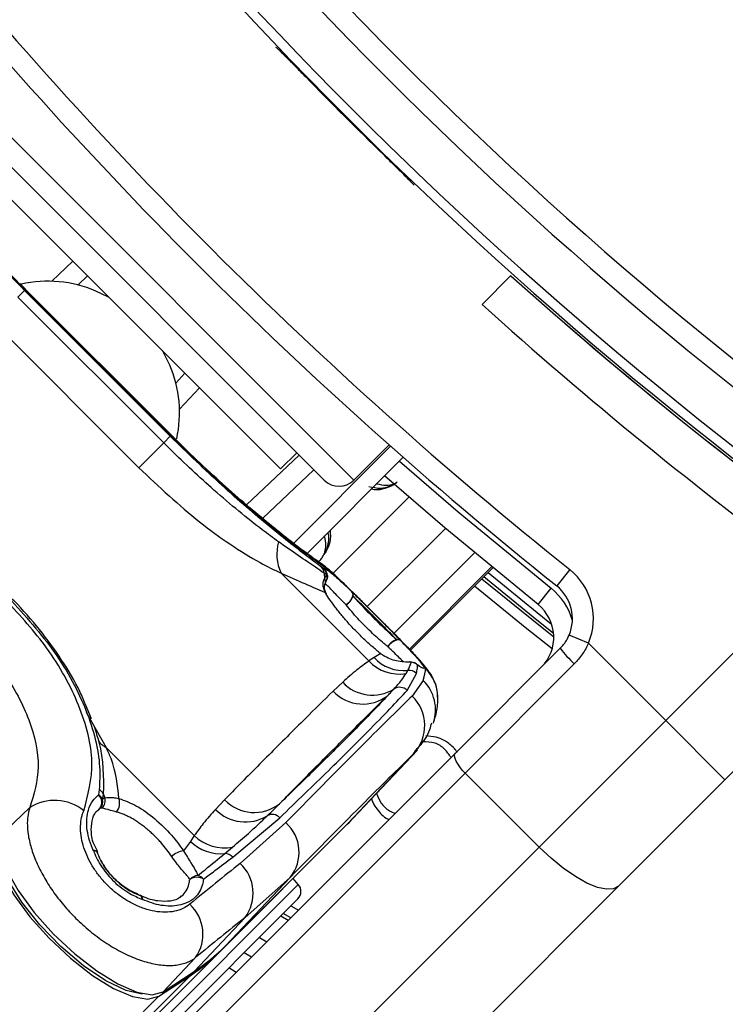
# Model space of a CAD drawing. Header units: millimetres. Extents: x 20 to 19631, y 28 to 16288.
# Tile 71 of 124: x 6045 to 6112, y 15098 to 15192. Entities that reach past the tile are written whole.
import ezdxf

# ---------------------------------------------------------------- set-up
doc = ezdxf.new("R2010")
doc.units = ezdxf.units.MM
doc.header["$LTSCALE"] = 2

msp = doc.modelspace()

# ---------------------------------------------------------------- linework, layer by layer
at = {"color": 7, "linetype": 'Continuous', "lineweight": 25}
for p, q in [((6069.096, 15189.151), (6069.159, 15189.15)), ((6040.937, 15180.634), (6073.747, 15147.824)), ((6069.575, 15148.885), (6041.998, 15176.462)), ((6082.263, 15176.046), (6082.264, 15175.983)), ((6051.133, 15167.327), (6050.207, 15166.448)), ((6091.588, 15167.362), (6088.826, 15164.6)), ((6045.228, 15166.041), (6044.659, 15166.612)), ((6045.122, 15165.935), (6044.492, 15165.306)), ((6044.492, 15165.306), (6058.419, 15151.379)), ((6045.122, 15165.935), (6059.048, 15152.009)), ((6059.116, 15152.077), (6045.19, 15166.003)), ((6059.146, 15152.107), (6045.22, 15166.033)), ((6056.04, 15149), (6042.113, 15162.927)), ((6059.561, 15157.094), (6060.44, 15158.02)), ((6059.145, 15152.106), (6059.116, 15152.077)), ((6059.343, 15151.926), (6059.154, 15152.115)), ((6056.04, 15149), (6058.419, 15151.379)), ((6059.048, 15152.009), (6058.419, 15151.379)), ((6076.575, 15147.824), (6079.944, 15151.193)), ((6069.575, 15148.885), (6071.13, 15150.44)), ((6080.094, 15151.06), (6070.745, 15141.711)), ((6081.297, 15150), (6072.04, 15140.743)), ((6072.757, 15148.813), (6067.855, 15144.161)), ((6069.623, 15138.947), (6078.016, 15130.554)), ((6073.76, 15139.317), (6073.502, 15139.505)), ((6073.996, 15138.765), (6073.731, 15138.943)), ((6081.979, 15131.568), (6089.847, 15139.437)), ((6097.209, 15139.275), (6095.96, 15137.713)), ((6106.368, 15124.867), (6120.38, 15138.879)), ((6073.797, 15138.482), (6073.996, 15138.765)), ((6094.176, 15135.928), (6095.425, 15137.49)), ((6126.485, 15133.67), (6112.025, 15119.21)), ((6098.987, 15132.248), (6097.145, 15133.028)), ((6086.274, 15121.744), (6096.291, 15131.76)), ((6098.987, 15132.248), (6106.368, 15124.867)), ((6078.512, 15130.866), (6078.016, 15130.554)), ((6079.142, 15131.25), (6078.512, 15130.866)), ((6081.567, 15129.347), (6081.732, 15129.637)), ((6097.639, 15130.279), (6087.205, 15119.846)), ((6081.668, 15127.739), (6082.564, 15129.357)), ((6083.197, 15128.694), (6082.163, 15127.201)), ((6075.511, 15128.519), (6074.592, 15127.66)), ((6051.509, 15125.039), (6050.941, 15126.377)), ((6094.276, 15112.775), (6106.368, 15124.867)), ((6112.025, 15119.21), (6106.368, 15124.867)), ((6084.436, 15123.276), (6083.469, 15123.408)), ((6061.333, 15113.871), (6052.94, 15122.264)), ((6076.452, 15115.489), (6082.646, 15122.039)), ((6086.451, 15121.79), (6086.321, 15122.028)), ((6026.3, 15061.769), (6086.274, 15121.744)), ((6082.284, 15121.667), (6076.089, 15115.117)), ((6087.205, 15119.846), (6027.231, 15059.871)), ((6087.205, 15119.846), (6094.276, 15112.775)), ((6112.025, 15119.21), (6101.868, 15109.052)), ((6052.261, 15118.264), (6052.2, 15117.757)), ((6052.644, 15117.855), (6052.578, 15117.347)), ((6052.578, 15117.347), (6052.802, 15117.487)), ((6064.228, 15117.296), (6063.369, 15116.377)), ((6045.616, 15116.544), (6042.609, 15113.694)), ((6052.326, 15116.476), (6052.049, 15116.191)), ((6052.535, 15116.504), (6052.326, 15116.476)), ((6065.011, 15111.803), (6069.501, 15115.572)), ((6063.9, 15102.904), (6075.691, 15114.696)), ((6064.287, 15103.314), (6076.079, 15115.106)), ((6064.298, 15103.325), (6076.089, 15115.117)), ((6070.073, 15115.11), (6065.725, 15111.221)), ((6076.079, 15115.106), (6076.089, 15115.117)), ((6061.333, 15113.871), (6060.969, 15113.322)), ((6034.302, 15052.8), (6094.276, 15112.775)), ((6052.108, 15112.317), (6051.772, 15113.034)), ((6060.969, 15113.322), (6060.306, 15112.414)), ((6064.25, 15112.155), (6064.997, 15112.777)), ((6052.054, 15112.3), (6052.082, 15112.255)), ((6070.493, 15109.875), (6064.298, 15103.325)), ((6066.172, 15106.028), (6070.493, 15109.875)), ((6071.272, 15109.213), (6070.768, 15109.772)), ((6101.868, 15109.052), (6041.893, 15049.078)), ((6056.225, 15108.133), (6056.18, 15108.161)), ((6071.236, 15107.836), (6057.142, 15093.743)), ((6066.172, 15106.028), (6061.327, 15100.905)), ((6069.601, 15106.202), (6070.317, 15105.786)), ((6067.552, 15104.152), (6068.265, 15103.735)), ((6064.287, 15103.314), (6064.298, 15103.325)), ((6063.9, 15102.904), (5037.102, 14076.107)), ((6061.46, 15102.224), (6058.361, 15098.948)), ((6066.803, 15102.273), (6066.091, 15102.692)), ((6060.929, 15100.485), (5021.313, 14060.869)), ((6057.963, 15098.527), (6060.929, 15100.485)), ((6058.268, 15098.87), (6061.234, 15100.827)), ((6058.361, 15098.948), (6061.327, 15100.905)), ((6065.342, 15100.811), (6064.632, 15101.232))]:
    msp.add_line(p, q, dxfattribs=at)
at = {"color": 8, "linetype": 'Continuous', "lineweight": 25}
for p, q in [((6040.937, 15183.462), (6076.575, 15147.824)), ((6047.716, 15166.809), (6049.735, 15168.725)), ((6045.219, 15166.033), (6045.19, 15166.003)), ((6061.838, 15156.622), (6059.922, 15154.603)), ((6066.339, 15145.447), (6071.359, 15150.211)), ((6074.563, 15138.916), (6081.837, 15146.19)), ((6077.857, 15135.741), (6085.324, 15143.208)), ((6080.407, 15133.184), (6088.102, 15140.879)), ((6089.735, 15139.529), (6081.879, 15131.673)), ((6081.978, 15131.568), (6089.847, 15139.437)), ((6052.94, 15122.264), (6051.051, 15125.622)), ((6082.284, 15121.667), (6082.444, 15121.898)), ((6056.472, 15094.413), (6071.272, 15109.213)), ((6070.572, 15107.172), (6071.289, 15106.758)), ((6070.557, 15106.026), (6069.841, 15106.441)), ((6057.963, 15098.527), (4795.573, 13836.137))]:
    msp.add_line(p, q, dxfattribs=at)
at = {"color": 7, "linetype": 'Continuous', "lineweight": 25, "flags": 128}
for points in [[(6053.209, 15165.251), (6053.066, 15165.329), (6051.918, 15165.876)], [(6058.989, 15158.805), (6058.442, 15159.953), (6058.364, 15160.096)], [(6094.176, 15135.928), (6085.265, 15143.257), (6079.512, 15148.215)], [(6073.341, 15139.918), (6073.406, 15139.874), (6073.948, 15139.415)], [(6076.392, 15137.146), (6076.451, 15137.042), (6076.471, 15136.908), (6076.45, 15136.749), (6076.39, 15136.574), (6076.293, 15136.392), (6076.165, 15136.212), (6076.012, 15136.044), (6075.842, 15135.897)], [(6081.063, 15132.474), (6080.96, 15132.534), (6080.825, 15132.554), (6080.666, 15132.533), (6080.491, 15132.473), (6080.309, 15132.376), (6080.13, 15132.248), (6079.962, 15132.095), (6079.815, 15131.925)], [(6082.054, 15130.44), (6081.972, 15130.451), (6081.914, 15130.451)], [(6082.66, 15130.157), (6082.539, 15130.264), (6082.524, 15130.274)], [(6087.205, 15119.846), (6086.938, 15120.131), (6086.7, 15120.424), (6086.501, 15120.713), (6086.347, 15120.987), (6086.244, 15121.236), (6086.197, 15121.451), (6086.207, 15121.622), (6086.274, 15121.744)], [(6076.089, 15115.117), (6076.422, 15115.458), (6076.452, 15115.489)], [(6076.251, 15115.281), (6076.024, 15115.037), (6075.691, 15114.696)], [(6042.609, 15113.694), (6042.736, 15112.317), (6043.387, 15110.587), (6044.518, 15108.617), (6046.056, 15106.534), (6047.902, 15104.474), (6049.936, 15102.57), (6052.026, 15100.945), (6054.037, 15099.706), (6055.837, 15098.932), (6057.31, 15098.673), (6058.361, 15098.948)], [(6042.188, 15113.295), (6042.315, 15111.916), (6042.966, 15110.184), (6044.099, 15108.21), (6045.64, 15106.125), (6047.489, 15104.061), (6049.526, 15102.154), (6051.619, 15100.527), (6053.632, 15099.286), (6055.435, 15098.511), (6056.911, 15098.252), (6057.963, 15098.527)], [(6056.356, 15098.717), (6054.834, 15099.065), (6052.896, 15099.996), (6050.762, 15101.436), (6048.598, 15103.27), (6046.575, 15105.355), (6044.851, 15107.528), (6043.561, 15109.618), (6042.807, 15111.461), (6042.637, 15112.806)], [(6101.868, 15109.052), (6101.381, 15108.784), (6100.697, 15108.743), (6099.839, 15108.931), (6098.843, 15109.341), (6097.745, 15109.958), (6096.588, 15110.757), (6095.417, 15111.708), (6094.276, 15112.775)], [(6061.234, 15100.827), (6061.241, 15100.833), (6061.327, 15100.905)], [(6058.268, 15098.87), (6058.276, 15098.875), (6058.361, 15098.948)]]:
    msp.add_lwpolyline(points, dxfattribs=at)
at = {"color": 8, "linetype": 'Continuous', "lineweight": 25, "flags": 128}
for points in [[(6080.929, 15149.633), (6086.557, 15144.784), (6095.425, 15137.49)], [(6089.4, 15138.989), (6094.085, 15135.182), (6095.47, 15134.078)], [(6088.808, 15138.397), (6093.564, 15134.532), (6095.678, 15132.851)], [(6095.66, 15133.181), (6093.719, 15134.726), (6088.984, 15138.574)], [(6095.523, 15131.7), (6092.94, 15133.752), (6088.098, 15137.688)], [(6051.701, 15112.455), (6051.854, 15112.444), (6051.97, 15112.406), (6052.043, 15112.341), (6052.055, 15112.32)], [(6056.242, 15108.135), (6056.266, 15108.122), (6056.331, 15108.048), (6056.37, 15107.932), (6056.381, 15107.78)]]:
    msp.add_lwpolyline(points, dxfattribs=at)
at = {"color": 7, "linetype": 'Continuous', "lineweight": 25}
for centre, radius, start, end in [((6167.933, 15274.82), 202, 335.42677, 180), ((6358.428, 15465.315), 392.331, 213.6328, 236.3672), ((6358.428, 15465.315), 394.415, 213.6328, 236.3672), ((6358.428, 15465.315), 398.862, 213.6328, 236.3672), ((6358.428, 15465.315), 399.777, 213.6328, 236.3672), ((6355.741, 15462.628), 414, 218.64351, 231.35649), ((6355.741, 15462.628), 416, 218.64351, 231.35649), ((6358.428, 15465.315), 399.86, 224.24538, 225.75462), ((6358.428, 15465.315), 400, 228.15286, 236.3672), ((6047.358, 15155.286), 11.529, 66.70562, 102.7686), ((6359.533, 15464.489), 404, 227.92764, 233.70356), ((6358.428, 15465.315), 400, 229.14741, 236.3672), ((6048.392, 15154.244), 11.537, 347.57908, 23.28737), ((6075.161, 15149.238), 2, 225, 315), ((6073.355, 15140.731), 4.137, 163.31325, 205.54789), ((6072.854, 15138.913), 0.878, 1.94934, 42.39771), ((6077.746, 15139.274), 4.028, 184.71497, 191.34371), ((6073.105, 15138.711), 0.892, 3.46674, 42.78039), ((6093.462, 15134.588), 6, 337.04166, 51.35649), ((6073.054, 15138.611), 1, 327.96741, 5.74749), ((6076.011, 15136.829), 0.495, 350.34572, 39.78162), ((6093.462, 15134.588), 4, 337.04166, 51.35649), ((6075.033, 15137.202), 1.536, 301.79518, 342.71266), ((6091.678, 15132.804), 4, 315, 51.35649), ((6081.12, 15131.116), 1.535, 107.29779, 148.22732), ((6080.746, 15132.093), 0.496, 50.20716, 99.62338), ((6104.872, 15138.219), 10.741, 216.96611, 227.66233), ((6080.91, 15133.241), 3.949, 222.88138, 279.58325), ((6081.402, 15133.604), 3.981, 223.46054, 274.75802), ((6081.955, 15129.452), 1, 55.32373, 92.39117), ((6081.956, 15129.442), 1.003, 45.43165, 84.39448), ((6081.858, 15128.636), 1.009, 45.61102, 97.18624), ((6077.429, 15130.344), 3.906, 223.4089, 307.98684), ((6078.358, 15131.196), 3.909, 223.23722, 301.71518), ((6080.96, 15127.037), 0.998, 44.73634, 123.22192), ((6079.379, 15124.371), 3.969, 317.04927, 45.46125), ((6083.43, 15119.754), 3.679, 38.18077, 44.49494), ((6051.874, 15117.516), 0.842, 23.73355, 62.57511), ((6051.52, 15117.043), 0.986, 324.87114, 46.35402), ((6051.779, 15116.989), 0.876, 24.14538, 61.24566), ((6051.609, 15117.155), 0.988, 316.53341, 11.20452), ((6051.797, 15117.232), 1.037, 315.38613, 14.24374), ((6055.46, 15118.845), 2.984, 199.36733, 207.0597), ((6052.852, 15116.972), 1.357, 321.22652, 19.14489), ((6067.065, 15119.995), 3.916, 223.57045, 307.97855), ((6047.991, 15112.81), 4.425, 50.9409, 122.46378), ((6066.219, 15119.152), 3.978, 224.23797, 301.74649), ((6068.782, 15114.922), 0.97, 42.10781, 119.03636), ((6067.568, 15112.275), 3.783, 320.63721, 48.5404), ((6064.223, 15116.867), 4.163, 226.03514, 280.70759), ((6063.898, 15116.36), 4.219, 226.04232, 274.79121), ((6051.692, 15111.955), 0.5, 43.60935, 88.96535), ((6051.147, 15111.901), 1, 20.73629, 24.75239), ((6060.547, 15110.458), 1.972, 97.01166, 134.07153), ((6064.236, 15111.127), 1.028, 41.14154, 89.22849), ((6063.054, 15108.375), 3.903, 323.02886, 46.82541), ((6061.743, 15108.946), 1.109, 93.98649, 138.13021), ((6061.593, 15108.65), 1.237, 59.5397, 123.1068), ((6061.398, 15108.986), 1.099, 41.60232, 75.86737), ((6070.529, 15108.543), 1, 315, 42), ((6055.827, 15107.225), 1, 65.31026, 69.31984), ((6055.88, 15107.77), 0.501, 1.12488, 46.44853), ((6058.296, 15104.451), 3.869, 324.8547, 47.61632), ((6050.894, 15116.749), 18.97, 303.36609, 314.95795), ((6050.494, 15116.329), 18.972, 303.36609, 314.95795)]:
    msp.add_arc(centre, radius, start, end, dxfattribs=at)
at = {"color": 8, "linetype": 'Continuous', "lineweight": 25}
for centre, radius, start, end in [((6073.064, 15138.612), 0.99, 5.27809, 45.36549), ((6073.077, 15138.155), 0.79, 341.25046, 24.38003), ((6073.167, 15138.529), 0.861, 328.59358, 15.84997), ((6091.678, 15132.804), 6, 15.5484, 51.35649), ((6080.624, 15127.008), 3.98, 2.02709, 45.21231), ((6080.427, 15125.866), 3.958, 341.54288, 45.59183), ((6054.026, 15124.326), 2.33, 216.22385, 242.23577)]:
    msp.add_arc(centre, radius, start, end, dxfattribs=at)
at = {"color": 7, "linetype": 'Continuous', "lineweight": 25}
for centre, major_axis, ratio, start_param, end_param in [((5974.252, 15010.55), (108.975, 119.844), 0.055229, 6.15749, 6.224361), ((5972.769, 15012.033), (111.663, 117.156), 0.008717, 0.193012, 0.503673), ((5975.666, 15009.275), (108.835, 114.328), 0.008938, 0.193001, 0.503662), ((5974.252, 15010.55), (114.321, 114.498), 0.072841, 0.573975, 0.640845), ((5977.075, 15007.732), (111.493, 111.67), 0.074687, 0.573972, 0.640842)]:
    msp.add_ellipse(centre, major_axis=major_axis, ratio=ratio, start_param=start_param, end_param=end_param, dxfattribs=at)
for points, knots in [([(6069.159, 15189.15), (6069.201, 15189.118), (6069.284, 15189.054), (6069.789, 15188.555), (6070.514, 15187.823), (6071.292, 15187.03), (6071.795, 15186.514), (6071.985, 15186.319)], [0, 0, 0, 0, 0.217051, 0.434103, 0.651134, 0.868186, 1, 1, 1, 1]), ([(6045.19, 15166.003), (6043.64, 15167.6), (6040.534, 15170.802), (6036.701, 15175.3), (6033.818, 15178.986), (6032.961, 15180.214), (6032.528, 15180.835)], [0, 0, 0, 0, 0.246039, 0.493344, 0.74369, 1, 1, 1, 1]), ([(6032.618, 15180.389), (6032.908, 15179.998), (6033.86, 15178.713), (6036.307, 15175.597), (6040.311, 15170.895), (6043.52, 15167.587), (6045.122, 15165.935)], [0, 0, 0, 0, 0.129083, 0.424338, 0.712561, 1, 1, 1, 1]), ([(6079.432, 15178.872), (6079.754, 15178.558), (6080.398, 15177.93), (6081.253, 15177.089), (6081.893, 15176.45), (6082.219, 15176.112), (6082.251, 15176.065), (6082.263, 15176.046)], [0, 0, 0, 0, 0.217103, 0.434207, 0.651285, 0.868325, 1, 1, 1, 1]), ([(6059.116, 15152.077), (6060.713, 15150.527), (6063.915, 15147.421), (6068.413, 15143.588), (6072.099, 15140.705), (6073.327, 15139.848), (6073.948, 15139.415)], [0, 0, 0, 0, 0.2460387, 0.4933441, 0.7436901, 1, 1, 1, 1]), ([(6069.393, 15141.919), (6068.876, 15142.297), (6066.99, 15143.674), (6063.457, 15146.585), (6060.208, 15149.6), (6058.632, 15151.168), (6058.419, 15151.379)], [0, 0, 0, 0, 0.159037, 0.579884, 0.943274, 1, 1, 1, 1]), ([(6073.502, 15139.505), (6073.111, 15139.795), (6071.826, 15140.748), (6068.71, 15143.194), (6064.008, 15147.198), (6060.7, 15150.407), (6059.048, 15152.009)], [0, 0, 0, 0, 0.129083, 0.424338, 0.712561, 1, 1, 1, 1]), ([(6073.342, 15139.919), (6073.307, 15139.943), (6073.137, 15140.056), (6072.452, 15140.544), (6071.228, 15141.456), (6069.521, 15142.787), (6067.495, 15144.442), (6065.228, 15146.382), (6062.828, 15148.551), (6060.829, 15150.43), (6059.683, 15151.583), (6059.343, 15151.926)], [0, 0, 0, 0, 0.030064, 0.144524, 0.276009, 0.411471, 0.546229, 0.679621, 0.812433, 0.944232, 1, 1, 1, 1]), ([(6056.04, 15149), (6057.964, 15147.194), (6060.841, 15144.495), (6064.778, 15141.643), (6067.415, 15139.99), (6068.964, 15139.258), (6069.623, 15138.947)], [0, 0, 0, 0, 0.419372, 0.626845, 0.841167, 1, 1, 1, 1]), ([(6078.025, 15147.216), (6078.399, 15147.129), (6079.026, 15146.983), (6079.936, 15147.192), (6080.475, 15147.426), (6080.679, 15147.597), (6080.715, 15147.627)], [0, 0, 0, 0, 0.456921, 0.767867, 0.959152, 1, 1, 1, 1]), ([(6073.749, 15140.71), (6073.784, 15140.77), (6073.951, 15141.059), (6074.196, 15141.79), (6074.228, 15142.444), (6074.126, 15142.814), (6074.123, 15142.826)], [0, 0, 0, 0, 0.081369, 0.39528, 0.980228, 1, 1, 1, 1]), ([(6073.731, 15138.943), (6073.467, 15139.12), (6072.36, 15139.861), (6070.675, 15141.029), (6069.393, 15141.919)], [0, 0, 0, 0, 0.238761, 1, 1, 1, 1]), ([(6079.169, 15134.431), (6079.046, 15134.555), (6078.451, 15135.154), (6077.337, 15136.26), (6075.994, 15137.586), (6074.798, 15138.718), (6074.074, 15139.392), (6073.522, 15139.78), (6073.341, 15139.907)], [0, 0, 0, 0, 0.052378, 0.252034, 0.454534, 0.663808, 0.890149, 1, 1, 1, 1]), ([(6069.623, 15138.947), (6070.405, 15138.592), (6071.99, 15137.872), (6073.238, 15137.363), (6073.805, 15137.114), (6073.823, 15137.106)], [0, 0, 0, 0, 0.4846561, 0.9830856, 1, 1, 1, 1]), ([(6073.76, 15139.317), (6073.76, 15139.331), (6073.764, 15139.422), (6073.986, 15139.321), (6074.632, 15138.799), (6075.407, 15138.093), (6076.124, 15137.404), (6076.392, 15137.146)], [0, 0, 0, 0, 0.059371, 0.368067, 0.547994, 0.831013, 1, 1, 1, 1]), ([(6073.823, 15137.106), (6073.731, 15137.364), (6073.547, 15137.878), (6073.714, 15138.281), (6073.797, 15138.482)], [0, 0, 0, 0, 0.50292, 1, 1, 1, 1]), ([(6073.815, 15137.862), (6073.834, 15137.922), (6073.867, 15138.024), (6073.881, 15138.041), (6073.887, 15138.049)], [0, 0, 0, 0, 0.582055, 1, 1, 1, 1]), ([(6074.048, 15138.703), (6074.049, 15138.694), (6074.06, 15138.636), (6074.067, 15138.49), (6074.014, 15138.377), (6074.004, 15138.357)], [0, 0, 0, 0, 0.130157, 0.847884, 1, 1, 1, 1]), ([(6073.987, 15136.946), (6073.96, 15136.984), (6073.776, 15137.244), (6073.752, 15137.637), (6073.821, 15137.833), (6073.842, 15137.891)], [0, 0, 0, 0, 0.106231, 0.734444, 1, 1, 1, 1]), ([(6079.142, 15131.25), (6078.876, 15131.468), (6078.335, 15131.911), (6077.513, 15132.662), (6076.707, 15133.461), (6075.951, 15134.28), (6075.253, 15135.107), (6074.67, 15135.86), (6074.185, 15136.541), (6073.945, 15136.916), (6073.823, 15137.106)], [0, 0, 0, 0, 0.127366, 0.258587, 0.385725, 0.516738, 0.644481, 0.776089, 0.886847, 1, 1, 1, 1]), ([(6081.063, 15132.474), (6080.788, 15132.759), (6080.142, 15133.427), (6078.93, 15134.648), (6077.621, 15135.952), (6076.801, 15136.753), (6076.424, 15137.115), (6076.392, 15137.146)], [0, 0, 0, 0, 0.199795, 0.468728, 0.722945, 0.976363, 1, 1, 1, 1]), ([(6050.78, 15116.246), (6051.185, 15117.743), (6051.992, 15120.726), (6050.579, 15126.226), (6047.628, 15131.672), (6044.737, 15134.852), (6043.382, 15136.343)], [0, 0, 0, 0, 0.263204, 0.524727, 0.777185, 1, 1, 1, 1]), ([(6043.623, 15136.583), (6045.166, 15134.873), (6048.258, 15131.447), (6051.272, 15125.755), (6052.401, 15121.322), (6052.294, 15118.977), (6052.261, 15118.264)], [0, 0, 0, 0, 0.287424, 0.575721, 0.870977, 1, 1, 1, 1]), ([(6050.941, 15126.377), (6050.773, 15126.791), (6050.197, 15128.21), (6048.726, 15130.641), (6046.609, 15133.563), (6044.849, 15135.564), (6043.841, 15136.567), (6043.702, 15136.706)], [0, 0, 0, 0, 0.116475, 0.399092, 0.67854, 0.95547, 1, 1, 1, 1]), ([(6076.499, 15136.746), (6076.888, 15136.32), (6077.661, 15135.473), (6079.028, 15134.099), (6080.038, 15133.144), (6080.545, 15132.689), (6080.663, 15132.582)], [0, 0, 0, 0, 0.309754, 0.61629, 0.910258, 1, 1, 1, 1]), ([(6080.663, 15132.582), (6080.354, 15132.902), (6079.711, 15133.567), (6078.554, 15134.731), (6077.422, 15135.855), (6076.799, 15136.456), (6076.499, 15136.746)], [0, 0, 0, 0, 0.248204, 0.515153, 0.766575, 1, 1, 1, 1]), ([(6079.815, 15131.925), (6079.696, 15132.021), (6079.188, 15132.431), (6078.2, 15133.316), (6076.897, 15134.631), (6076.195, 15135.474), (6075.842, 15135.897)], [0, 0, 0, 0, 0.089932, 0.383867, 0.69008, 1, 1, 1, 1]), ([(6079.141, 15134.459), (6079.621, 15133.977), (6080.618, 15132.976), (6081.923, 15131.639), (6082.924, 15130.564), (6083.376, 15130.003), (6083.416, 15129.873), (6083.428, 15129.833)], [0, 0, 0, 0, 0.20213, 0.419969, 0.648499, 0.890593, 1, 1, 1, 1]), ([(6084.573, 15127.079), (6084.573, 15127.279), (6084.573, 15127.771), (6084.354, 15128.467), (6084.061, 15129.082), (6083.735, 15129.582), (6083.303, 15130.138), (6082.627, 15130.897), (6081.552, 15132.023), (6080.365, 15133.231), (6079.533, 15134.066), (6079.169, 15134.431)], [0, 0, 0, 0, 0.0509966, 0.1250731, 0.1897275, 0.2528704, 0.3484286, 0.5283586, 0.7047236, 0.8708016, 1, 1, 1, 1]), ([(6040.077, 15133.038), (6041.16, 15131.838), (6043.468, 15129.284), (6045.771, 15124.852), (6046.786, 15120.316), (6046.007, 15117.804), (6045.616, 15116.544)], [0, 0, 0, 0, 0.2234882, 0.4760862, 0.7370755, 1, 1, 1, 1]), ([(6081.063, 15132.474), (6081.132, 15132.403), (6081.675, 15131.842), (6082.537, 15130.924), (6083.161, 15130.179), (6083.356, 15129.815), (6083.182, 15129.815), (6082.797, 15130.067), (6082.66, 15130.157)], [0, 0, 0, 0, 0.033536, 0.263615, 0.49388, 0.646507, 0.874374, 1, 1, 1, 1]), ([(6096.291, 15131.76), (6096.377, 15131.851), (6096.55, 15132.033), (6096.777, 15132.34), (6096.982, 15132.67), (6097.091, 15132.908), (6097.145, 15133.028)], [0, 0, 0, 0, 0.2440583, 0.4903694, 0.7439183, 1, 1, 1, 1]), ([(6098.987, 15132.248), (6098.903, 15132.071), (6098.736, 15131.715), (6098.42, 15131.209), (6098.059, 15130.723), (6097.779, 15130.428), (6097.639, 15130.279)], [0, 0, 0, 0, 0.244552, 0.491194, 0.744455, 1, 1, 1, 1]), ([(6078.016, 15130.554), (6077.63, 15130.273), (6076.754, 15129.636), (6075.956, 15128.919), (6075.511, 15128.519)], [0, 0, 0, 0, 0.441401, 1, 1, 1, 1]), ([(6082.054, 15130.44), (6081.601, 15130.44), (6080.789, 15130.44), (6079.702, 15130.851), (6079.221, 15131.193), (6079.142, 15131.25)], [0, 0, 0, 0, 0.512573, 0.919491, 1, 1, 1, 1]), ([(6081.732, 15129.637), (6081.847, 15129.873), (6081.986, 15130.161), (6082.044, 15130.398), (6082.054, 15130.44)], [0, 0, 0, 0, 0.8238913, 1, 1, 1, 1]), ([(6082.815, 15130.09), (6082.817, 15130.089), (6082.836, 15130.081), (6082.737, 15130.127), (6082.57, 15130.247), (6082.492, 15130.303)], [0, 0, 0, 0, 0.074692, 0.568804, 1, 1, 1, 1]), ([(6082.564, 15129.357), (6082.596, 15129.533), (6082.648, 15129.818), (6082.657, 15130.063), (6082.66, 15130.157)], [0, 0, 0, 0, 0.618367, 1, 1, 1, 1]), ([(6080.413, 15127.871), (6080.666, 15128.151), (6081.116, 15128.649), (6081.43, 15129.135), (6081.567, 15129.347)], [0, 0, 0, 0, 0.562494, 1, 1, 1, 1]), ([(6074.592, 15127.66), (6073.709, 15126.793), (6071.653, 15124.771), (6068.446, 15121.571), (6065.878, 15118.978), (6064.476, 15117.549), (6064.228, 15117.296)], [0, 0, 0, 0, 0.253188, 0.590242, 0.927296, 1, 1, 1, 1]), ([(6069.501, 15115.572), (6071.112, 15117.128), (6074.335, 15120.239), (6077.687, 15123.574), (6080.141, 15126.083), (6081.158, 15127.186), (6081.668, 15127.739)], [0, 0, 0, 0, 0.287942, 0.575885, 0.787474, 1, 1, 1, 1]), ([(6079.833, 15127.266), (6079.942, 15127.38), (6080.14, 15127.588), (6080.328, 15127.783), (6080.413, 15127.871)], [0, 0, 0, 0, 0.550084, 1, 1, 1, 1]), ([(6079.833, 15127.266), (6078.839, 15126.219), (6077.032, 15124.317), (6073.33, 15120.644), (6070.631, 15118.028), (6069.475, 15116.908)], [0, 0, 0, 0, 0.411197, 0.74781, 1, 1, 1, 1]), ([(6069.475, 15116.908), (6069.724, 15117.162), (6071.125, 15118.59), (6073.691, 15121.181), (6076.896, 15124.378), (6078.951, 15126.399), (6079.833, 15127.266)], [0, 0, 0, 0, 0.072703, 0.409757, 0.746813, 1, 1, 1, 1]), ([(6084.192, 15124.644), (6084.248, 15124.825), (6084.428, 15125.413), (6084.596, 15126.188), (6084.601, 15126.932), (6084.602, 15127.12)], [0, 0, 0, 0, 0.248109, 0.809538, 1, 1, 1, 1]), ([(6051.762, 15124.288), (6051.93, 15123.786), (6052.686, 15121.529), (6052.663, 15119.462), (6052.644, 15117.855)], [0, 0, 0, 0, 0.222458, 1, 1, 1, 1]), ([(6082.4, 15121.964), (6082.554, 15122.111), (6083.13, 15122.662), (6083.734, 15123.551), (6083.964, 15124.42), (6084.021, 15124.637)], [0, 0, 0, 0, 0.2148037, 0.8037335, 1, 1, 1, 1]), ([(6086.054, 15122.332), (6085.783, 15122.562), (6085.299, 15122.974), (6084.7, 15123.183), (6084.436, 15123.276)], [0, 0, 0, 0, 0.558316, 1, 1, 1, 1]), ([(6054.134, 15117.417), (6054.008, 15118.67), (6053.848, 15120.251), (6053.096, 15121.918), (6052.94, 15122.264)], [0, 0, 0, 0, 0.79237, 1, 1, 1, 1]), ([(6085.859, 15121.328), (6085.671, 15121.611), (6085.285, 15122.194), (6084.305, 15122.823), (6083.524, 15122.822), (6083.106, 15122.821)], [0, 0, 0, 0, 0.306112, 0.628914, 1, 1, 1, 1]), ([(6051.701, 15112.455), (6051.673, 15112.517), (6051.346, 15113.245), (6050.975, 15114.644), (6051.103, 15116.176), (6051.574, 15117.192), (6052.005, 15117.581), (6052.2, 15117.757)], [0, 0, 0, 0, 0.028104, 0.329399, 0.630932, 0.832233, 1, 1, 1, 1]), ([(6052.802, 15117.487), (6053.021, 15117.518), (6053.332, 15117.561), (6053.949, 15117.45), (6054.134, 15117.417)], [0, 0, 0, 0, 0.700505, 1, 1, 1, 1]), ([(6054.134, 15117.417), (6054.694, 15117.215), (6055.809, 15116.813), (6057.579, 15115.524), (6059.163, 15114.005), (6059.943, 15112.92), (6060.306, 15112.414)], [0, 0, 0, 0, 0.259902, 0.517867, 0.775557, 1, 1, 1, 1]), ([(6078.26, 15117.401), (6078.306, 15117.267), (6078.431, 15116.903), (6078.912, 15116.218), (6079.426, 15115.613), (6079.901, 15115.435), (6079.948, 15115.418)], [0, 0, 0, 0, 0.15956, 0.430324, 0.943684, 1, 1, 1, 1]), ([(6078.742, 15117.911), (6078.865, 15117.602), (6079.126, 15116.95), (6079.804, 15116.281), (6080.344, 15116.079), (6080.538, 15116.007)], [0, 0, 0, 0, 0.3660881, 0.7722436, 1, 1, 1, 1]), ([(6045.616, 15116.544), (6045.54, 15116.261), (6045.421, 15115.813), (6045.368, 15114.918), (6045.432, 15114.085), (6045.612, 15113.206), (6045.861, 15112.316), (6046.213, 15111.401), (6046.661, 15110.476), (6047.169, 15109.555), (6047.764, 15108.639), (6048.44, 15107.741), (6049.173, 15106.854), (6049.979, 15106.002), (6050.846, 15105.201), (6051.53, 15104.624), (6052.241, 15104.08), (6052.974, 15103.574), (6053.724, 15103.111), (6054.48, 15102.698), (6055.241, 15102.337), (6056.002, 15102.033), (6056.748, 15101.792), (6057.468, 15101.617), (6058.161, 15101.506), (6058.829, 15101.46), (6059.455, 15101.482), (6060.031, 15101.569), (6060.558, 15101.719), (6061.043, 15101.931), (6061.321, 15102.126), (6061.46, 15102.224)], [0, 0, 0, 0, 0.049626, 0.078577, 0.137394, 0.167327, 0.195134, 0.251586, 0.280294, 0.307651, 0.363199, 0.391451, 0.419354, 0.47607, 0.504949, 0.534169, 0.563603, 0.593708, 0.624043, 0.654548, 0.685288, 0.716764, 0.748492, 0.779398, 0.810537, 0.842407, 0.874528, 0.905316, 0.936327, 0.968042, 1, 1, 1, 1]), ([(6051.772, 15113.034), (6051.772, 15113.034), (6051.535, 15113.541), (6051.462, 15114.483), (6051.593, 15115.615), (6051.922, 15116.18), (6052.228, 15116.362), (6052.297, 15116.404)], [0, 0, 0, 0, 0.000199, 0.294991, 0.595775, 0.908037, 1, 1, 1, 1]), ([(6053.91, 15116.122), (6053.713, 15116.178), (6053.079, 15116.356), (6052.757, 15116.444), (6052.535, 15116.504)], [0, 0, 0, 0, 0.311755, 1, 1, 1, 1]), ([(6063.369, 15116.377), (6062.968, 15115.931), (6062.252, 15115.133), (6061.615, 15114.257), (6061.333, 15113.871)], [0, 0, 0, 0, 0.558599, 1, 1, 1, 1]), ([(6068.311, 15115.769), (6068.527, 15115.981), (6068.919, 15116.367), (6069.303, 15116.74), (6069.475, 15116.908)], [0, 0, 0, 0, 0.550084, 1, 1, 1, 1]), ([(6060.905, 15107.31), (6060.695, 15107.162), (6060.269, 15106.863), (6059.465, 15106.616), (6058.556, 15106.526), (6057.577, 15106.615), (6056.544, 15106.881), (6055.527, 15107.306), (6054.533, 15107.884), (6053.627, 15108.568), (6052.802, 15109.357), (6052.096, 15110.201), (6051.502, 15111.101), (6051.035, 15112.024), (6050.698, 15112.962), (6050.5, 15113.892), (6050.449, 15114.793), (6050.533, 15115.468), (6050.661, 15115.944), (6050.74, 15116.145), (6050.78, 15116.246)], [0, 0, 0, 0, 0.063269, 0.128272, 0.191167, 0.255909, 0.316887, 0.379836, 0.437286, 0.496647, 0.551217, 0.607511, 0.661445, 0.716934, 0.772639, 0.829832, 0.888774, 0.949243, 0.974567, 1, 1, 1, 1]), ([(6059.176, 15111.874), (6059.03, 15112.088), (6058.737, 15112.519), (6058.288, 15113.06), (6057.889, 15113.497), (6057.555, 15113.837), (6057.205, 15114.167), (6056.846, 15114.48), (6056.482, 15114.773), (6056.114, 15115.044), (6055.74, 15115.295), (6055.367, 15115.52), (6054.997, 15115.717), (6054.632, 15115.884), (6054.267, 15116.024), (6054.029, 15116.089), (6053.91, 15116.122)], [0, 0, 0, 0, 0.111347, 0.224512, 0.288046, 0.35202, 0.417386, 0.483233, 0.546644, 0.610959, 0.675735, 0.741457, 0.804933, 0.868855, 0.934184, 1, 1, 1, 1]), ([(6064.997, 15112.777), (6065.509, 15113.214), (6066.68, 15114.214), (6067.724, 15115.209), (6068.311, 15115.769)], [0, 0, 0, 0, 0.437506, 1, 1, 1, 1]), ([(6051.701, 15112.455), (6051.717, 15112.41), (6051.913, 15111.871), (6052.465, 15110.81), (6053.659, 15109.401), (6055.043, 15108.34), (6055.977, 15107.949), (6056.381, 15107.78)], [0, 0, 0, 0, 0.0230223, 0.2751098, 0.5280027, 0.796138, 1, 1, 1, 1]), ([(6052.054, 15112.3), (6052.08, 15112.23), (6052.289, 15111.665), (6052.876, 15110.619), (6054.034, 15109.372), (6055.204, 15108.551), (6055.935, 15108.252), (6056.225, 15108.133)], [0, 0, 0, 0, 0.040118, 0.323375, 0.584277, 0.834681, 1, 1, 1, 1]), ([(6056.225, 15108.133), (6055.669, 15108.393), (6054.563, 15108.908), (6053.166, 15110.255), (6052.397, 15111.452), (6052.119, 15112.139), (6052.054, 15112.3)], [0, 0, 0, 0, 0.310149, 0.616148, 0.909857, 1, 1, 1, 1]), ([(6060.917, 15109.686), (6060.852, 15109.78), (6060.641, 15110.083), (6060.035, 15110.696), (6059.464, 15111.478), (6059.176, 15111.874)], [0, 0, 0, 0, 0.181902, 0.586109, 1, 1, 1, 1]), ([(6060.306, 15112.414), (6060.556, 15112.011), (6061.058, 15111.198), (6061.503, 15110.514), (6061.627, 15110.163), (6061.666, 15110.052)], [0, 0, 0, 0, 0.402486, 0.811277, 1, 1, 1, 1]), ([(6061.666, 15110.052), (6061.902, 15110.242), (6062.804, 15110.966), (6063.636, 15111.65), (6064.25, 15112.155)], [0, 0, 0, 0, 0.261932, 1, 1, 1, 1]), ([(6062.219, 15109.716), (6062.582, 15109.988), (6063.532, 15110.701), (6064.445, 15111.382), (6065.011, 15111.803)], [0, 0, 0, 0, 0.381291, 1, 1, 1, 1]), ([(6062.219, 15109.716), (6062.192, 15109.546), (6062.08, 15108.852), (6061.573, 15108.021), (6060.505, 15107.311), (6059.116, 15107.045), (6057.596, 15107.276), (6056.677, 15107.657), (6056.381, 15107.78)], [0, 0, 0, 0, 0.075381, 0.307278, 0.457792, 0.683201, 0.897773, 1, 1, 1, 1]), ([(6060.073, 15108.119), (6060.033, 15108.066), (6059.834, 15107.803), (6059.133, 15107.579), (6057.884, 15107.573), (6056.838, 15107.827), (6056.276, 15108.124), (6056.245, 15108.141)], [0, 0, 0, 0, 0.076775, 0.384093, 0.673994, 0.981762, 1, 1, 1, 1])]:
    msp.add_open_spline(points, degree=3, knots=knots, dxfattribs=at)
at = {"color": 8, "linetype": 'Continuous', "lineweight": 25}
for points, knots in [([(6080.698, 15147.642), (6080.622, 15147.576), (6080.343, 15147.338), (6079.682, 15147.038), (6078.904, 15146.822), (6078.427, 15146.912), (6078.244, 15146.947)], [0, 0, 0, 0, 0.097436, 0.355754, 0.751941, 1, 1, 1, 1]), ([(6078.767, 15147.47), (6079.065, 15147.399), (6079.561, 15147.282), (6080.257, 15147.387), (6080.6, 15147.571), (6080.711, 15147.631)], [0, 0, 0, 0, 0.507087, 0.841264, 1, 1, 1, 1]), ([(6074.316, 15143.019), (6074.338, 15142.655), (6074.376, 15142.045), (6074.088, 15141.281), (6073.889, 15140.94), (6073.847, 15140.868)], [0, 0, 0, 0, 0.536909, 0.901806, 1, 1, 1, 1]), ([(6073.197, 15140.037), (6073.251, 15140.078), (6073.412, 15140.204), (6073.636, 15140.524), (6073.844, 15141.001), (6073.959, 15141.705), (6073.85, 15142.184), (6073.782, 15142.485)], [0, 0, 0, 0, 0.064843, 0.194247, 0.36321, 0.600804, 1, 1, 1, 1]), ([(6073.948, 15139.415), (6074.167, 15139.244), (6074.603, 15138.905), (6075.866, 15137.708), (6077.391, 15136.207), (6078.566, 15135.039), (6079.111, 15134.49), (6079.141, 15134.459)], [0, 0, 0, 0, 0.256719, 0.511781, 0.75624, 0.986432, 1, 1, 1, 1]), ([(6075.842, 15135.897), (6075.622, 15136.125), (6075.032, 15136.734), (6074.42, 15137.37), (6073.916, 15137.881), (6073.846, 15137.928), (6073.803, 15137.958)], [0, 0, 0, 0, 0.182139, 0.488066, 0.682943, 1, 1, 1, 1]), ([(6081.281, 15130.504), (6081.211, 15130.573), (6080.942, 15130.839), (6080.351, 15131.405), (6079.875, 15131.866), (6079.815, 15131.925)], [0, 0, 0, 0, 0.2325052, 0.9025617, 1, 1, 1, 1]), ([(6060.083, 15108.086), (6060.1, 15108.097), (6060.486, 15108.354), (6060.763, 15108.927), (6060.887, 15109.537), (6060.917, 15109.686)], [0, 0, 0, 0, 0.033096, 0.763051, 1, 1, 1, 1])]:
    msp.add_open_spline(points, degree=3, knots=knots, dxfattribs=at)

doc.saveas('drawing.dxf')
